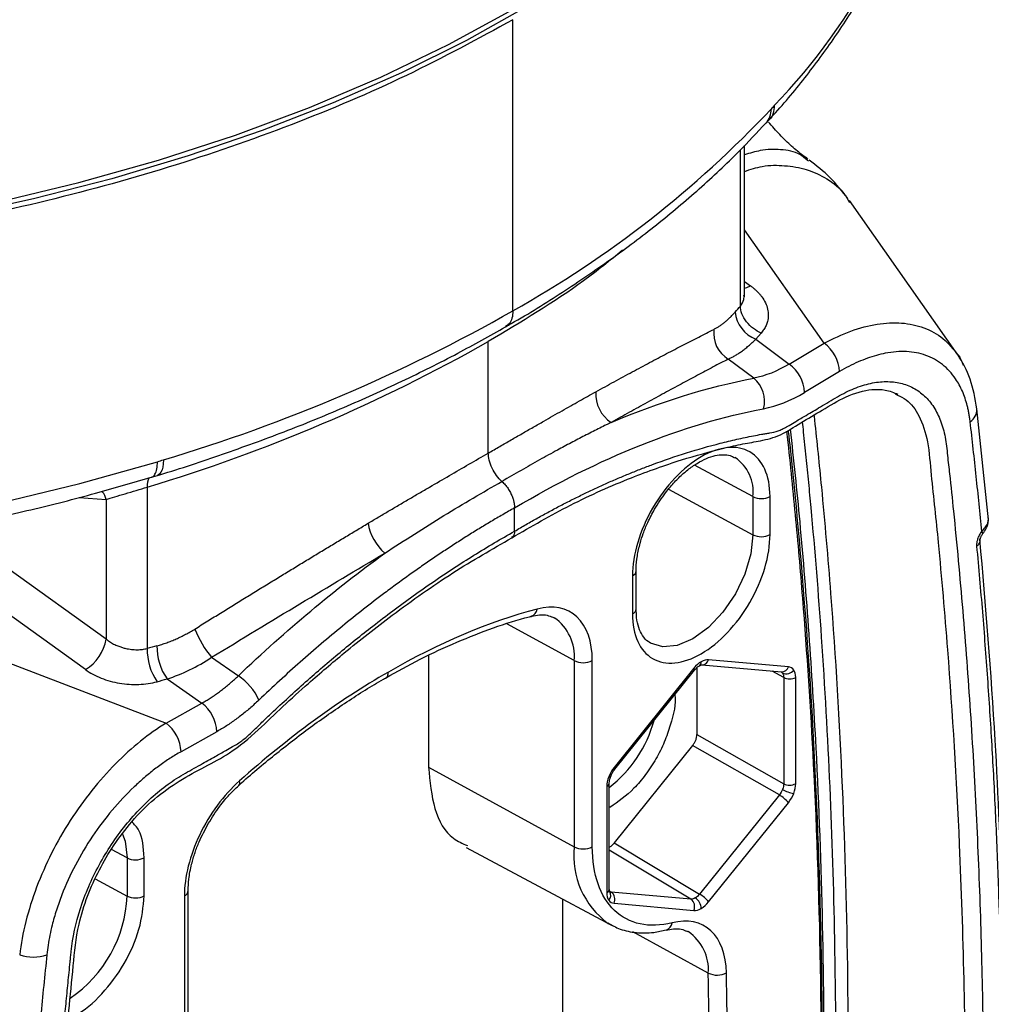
# Model space of a CAD drawing. Header units: millimetres. Extents: x 19 to 819, y 19 to 629.
# Tile 67 of 73: x 765 to 795, y 451 to 481. Entities that reach past the tile are written whole.
import ezdxf

# ---------------------------------------------------------------- set-up
doc = ezdxf.new("R2010")
doc.units = ezdxf.units.MM
doc.header["$LTSCALE"] = 3

msp = doc.modelspace()

# ---------------------------------------------------------------- linework, layer by layer
for p, q in [((780.344764, 472.119447), (780.344764, 481.000454)), ((788.064934, 477.842278), (788.162451, 477.949151)), ((787.282268, 472.263912), (787.282264, 477.027638)), ((787.405931, 472.548751), (787.405931, 477.158591)), ((789.363194, 476.681797), (789.320615, 476.714202)), ((790.527086, 475.566456), (790.614979, 475.427101)), ((793.920063, 470.774797), (790.607567, 475.481868)), ((789.837811, 471.129122), (787.405931, 474.584891)), ((787.405931, 473.014141), (787.589537, 472.882114)), ((787.917748, 471.442354), (787.754619, 471.256229)), ((779.593499, 467.781726), (779.593485, 471.18142)), ((787.754619, 471.256229), (788.773075, 470.496155)), ((788.773075, 470.496155), (789.837811, 471.129122)), ((787.694388, 470.064043), (786.914951, 470.647496)), ((790.306468, 470.263745), (789.241732, 469.630777)), ((792.000608, 469.58586), (792.073901, 469.546158)), ((794.855288, 465.743852), (794.497467, 469.128559)), ((787.66541, 466.450215), (785.88261, 467.40995)), ((769.322457, 467.045375), (769.503672, 467.100508)), ((769.186699, 466.742748), (769.186699, 461.817569)), ((785.08614, 466.675142), (787.66541, 465.286645)), ((767.109909, 466.426732), (767.937938, 466.364754)), ((767.937938, 466.364754), (767.937938, 462.104033)), ((787.66541, 466.450215), (787.66541, 465.286645)), ((788.186325, 465.291894), (788.186325, 466.455464)), ((780.394341, 465.396573), (780.394341, 466.106301)), ((767.937938, 462.104033), (764.938818, 464.260624)), ((784.101878, 463.023663), (784.101878, 464.187234)), ((783.992043, 464.034157), (783.992043, 462.870587)), ((767.305792, 461.172557), (764.306672, 463.329148)), ((782.214113, 461.44823), (780.161397, 462.572669)), ((762.531623, 462.304434), (769.764369, 459.540971)), ((771.153119, 461.548384), (771.969172, 460.986069)), ((777.772154, 461.609275), (777.772174, 458.200006)), ((782.214113, 461.44823), (782.214113, 455.766796)), ((782.766252, 455.770969), (782.766252, 461.452402)), ((788.746481, 461.257125), (786.31454, 461.474577)), ((785.863828, 461.214387), (783.431887, 458.189075)), ((783.450863, 458.131764), (785.882804, 461.157076)), ((785.956602, 461.235488), (785.956602, 459.197947)), ((786.105546, 461.320274), (788.537488, 461.102821)), ((788.603874, 460.93463), (788.248539, 461.128658)), ((769.796116, 460.889006), (770.857351, 460.153627)), ((788.603874, 460.93463), (788.603874, 457.691866)), ((788.971837, 457.69372), (788.971837, 460.936484)), ((769.764369, 459.540971), (770.857351, 460.153627)), ((771.31224, 459.280302), (770.219258, 458.667645)), ((785.956602, 459.197947), (788.603874, 457.691866)), ((785.824039, 458.856281), (783.437514, 455.887466)), ((788.471312, 457.3502), (785.824039, 458.856281)), ((777.772174, 458.200006), (782.214113, 455.766796)), ((783.206531, 457.608243), (783.206531, 454.365479)), ((783.283415, 454.472633), (783.283415, 457.715397)), ((788.471312, 457.3502), (786.03937, 454.324888)), ((786.31454, 454.087576), (788.746481, 457.112888)), ((768.574907, 455.429503), (768.096425, 455.687084)), ((778.91795, 455.746249), (783.327263, 453.385954)), ((785.774246, 454.171835), (783.283415, 455.667734)), ((783.437514, 455.887466), (786.03937, 454.324888)), ((768.574907, 455.429503), (768.574907, 454.265932)), ((769.095822, 454.271181), (769.095822, 455.434752)), ((767.604443, 454.788361), (768.574907, 454.265932)), ((770.321613, 454.268265), (770.321613, 448.586832)), ((770.437502, 448.748345), (770.437502, 454.429779)), ((781.862448, 444.651726), (781.862302, 454.170145)), ((783.288642, 454.422002), (783.342304, 454.389287)), ((785.774246, 454.171835), (783.342304, 454.389287)), ((783.431887, 454.044838), (785.863828, 453.827386)), ((783.250308, 453.429741), (783.327263, 453.385954)), ((786.304092, 451.916601), (784.00285, 453.175832))]:
    msp.add_line(p, q)
at = {"flags": 128}
for points in [[(780.80665, 481.423612), (778.926988, 480.369907), (776.943445, 479.3817), (774.862858, 478.462398), (772.692401, 477.615171), (770.439555, 476.842938), (768.112086, 476.148361), (765.718017, 475.533836), (763.265601, 475.00148), (760.763292, 474.553128), (758.219717, 474.190327), (755.643643, 473.914326), (753.043951, 473.726077), (750.429602, 473.62623), (747.809608, 473.615128), (745.193002, 473.692809)], [(746.096873, 473.808682), (748.791302, 473.761697), (751.485729, 473.808716), (754.170322, 473.949566), (756.835286, 474.183735), (759.470895, 474.510367), (762.067533, 474.92827), (764.615724, 475.43592), (767.10617, 476.031464), (769.529783, 476.712729), (771.877721, 477.477229), (774.141414, 478.322175), (776.312603, 479.244483), (778.383365, 480.240788), (780.346144, 481.307454)], [(787.405931, 472.808413), (787.480928, 472.830301), (787.589537, 472.882114)], [(746.576892, 464.606245), (749.215191, 464.575686), (751.852006, 464.635206), (754.478117, 464.784595), (757.08434, 465.023331), (759.661563, 465.35058), (762.200774, 465.765196), (764.693093, 466.265731), (767.129806, 466.850434), (769.502392, 467.517261)], [(769.68416, 467.572517), (769.679224, 467.455984), (769.664515, 467.352518), (769.640323, 467.264174), (769.60713, 467.192703), (769.565594, 467.139525), (769.516539, 467.105694), (769.497019, 467.098331)], [(787.66541, 465.286645), (787.602982, 464.703026), (787.419951, 464.087102), (787.12879, 463.480845), (786.749342, 462.925573), (786.307465, 462.459125), (785.833273, 462.11329), (785.359081, 461.911635), (784.917205, 461.867903), (784.537757, 461.985074), (784.501909, 462.006954)], [(794.678382, 465.321665), (794.680476, 465.327771), (794.677113, 465.34202), (794.665707, 465.361564), (794.646589, 465.385836)], [(781.545512, 462.785149), (781.585088, 462.76613), (781.602086, 462.757252)], [(785.882804, 461.157076), (785.884273, 461.159415), (785.885149, 461.172365), (785.878247, 461.190921), (785.863828, 461.214387)], [(783.448093, 458.129249), (783.452332, 458.134103), (783.453208, 458.147053), (783.446306, 458.165609), (783.431887, 458.189075)], [(783.326043, 457.915588), (783.324701, 457.913051), (783.313906, 457.905853), (783.294401, 457.902573), (783.266913, 457.903335)], [(768.435909, 456.1576), (768.512479, 455.941043), (768.574907, 455.429503)], [(785.01529, 453.227149), (785.018886, 453.228023), (785.02199, 453.228834)], [(785.640481, 453.20531), (785.675445, 453.188394), (785.692469, 453.179502)]]:
    msp.add_lwpolyline(points, dxfattribs=at)
for centre, radius, start, end in [((774.961881, 491.274049), 18.5647, 316.0031083, 349.080372), ((764.130391, 500.988383), 33.110744, 299.3209488, 316.6839623), ((787.597752, 478.255519), 0.623644, 318.1378154, 1.6690055), ((754.940792, 516.910147), 51.493385, 286.6375148, 299.5606368), ((788.119177, 472.190761), 1.003122, 186.2839588, 248.6893891), ((787.378482, 471.431131), 0.910464, 172.2214155, 239.3950745), ((754.794366, 514.905667), 50.267346, 286.6375143, 299.5606448), ((789.161384, 470.203202), 1.146683, 3.0265381, 53.8502122), ((788.096649, 469.570234), 1.146683, 3.0265376, 53.8502248), ((787.09695, 469.359364), 0.923853, 345.8380838, 49.7081864), ((783.912661, 469.591029), 1.04445, 176.918596, 237.0271007), ((794.06751, 469.103031), 0.430738, 301.4729324, 3.3588558), ((786.44159, 466.610196), 1.234233, 352.5524156, 56.7685038), ((769.698607, 466.785918), 0.513725, 150.7310481, 184.8205075), ((787.920655, 466.970177), 0.579232, 243.8540004, 297.3006532), ((777.525739, 465.930694), 1.62804, 190.3692577, 227.8025756), ((787.920655, 465.806606), 0.579232, 243.8540004, 297.3006532), ((783.917887, 464.20298), 0.184392, 293.7138254, 356.0523762), ((780.816015, 463.056795), 0.272035, 289.1840463, 352.5057908), ((783.921867, 463.036882), 0.180496, 292.8796137, 355.8002453), ((780.797011, 461.583257), 1.42352, 354.5570505, 55.5593388), ((773.483471, 463.517193), 3.050696, 201.2366595, 220.1929614), ((766.579606, 462.345623), 1.379649, 301.7595269, 349.9149184), ((770.911304, 461.783913), 1.724933, 178.8819928, 214.5810142), ((771.191335, 461.869683), 1.705393, 178.9816407, 215.1027537), ((782.486068, 461.994747), 0.610443, 243.5443674, 297.3215971), ((785.96013, 461.400173), 0.129815, 305.2903962, 6.2086401), ((786.105751, 461.538333), 0.218307, 270.699183, 343.0193924), ((788.538219, 461.320516), 0.217696, 269.8074536, 343.0706121), ((788.680143, 461.330976), 0.286541, 247.1480409, 323.8286983), ((770.978562, 459.516992), 1.771862, 24.2261522, 56.0078973), ((788.786041, 461.295788), 0.4045, 243.2337813, 297.3435161), ((770.141229, 459.225489), 1.172294, 2.6799624, 52.347372), ((780.921494, 460.63922), 3.86498, 307.669683, 344.7811114), ((769.048247, 458.612832), 1.172294, 2.6799625, 52.3473689), ((771.888879, 457.723931), 0.125278, 319.0003174, 25.3012775), ((783.154218, 457.726978), 0.129748, 293.777471, 354.7135865), ((789.064276, 458.38856), 1.001659, 240.3572405, 261.22424), ((788.786041, 458.053024), 0.4045, 243.2337813, 297.3435161), ((787.965931, 456.486008), 1.001118, 38.7688181, 59.6808285), ((784.763686, 455.498977), 2.563601, 174.0033756, 233.8193679), ((782.486068, 456.313313), 0.610443, 243.5443674, 297.3215971), ((768.830152, 455.949464), 0.579232, 243.8540004, 297.3006532), ((783.154313, 454.484106), 0.129612, 293.7585289, 354.9213301), ((764.621917, 454.427691), 3.956299, 304.1151107, 357.6567189), ((768.830152, 454.785893), 0.579232, 243.8540004, 297.3006532), ((770.243093, 454.446785), 0.195025, 293.7419908, 355.417218), ((783.116376, 454.287941), 0.210991, 315.5184849, 30.7420336), ((783.17002, 454.160607), 0.286316, 336.1502092, 53.0062051), ((785.601961, 453.943155), 0.286316, 336.1502092, 53.0062051), ((785.685024, 453.868979), 0.404596, 2.6592037, 56.6741015), ((785.533989, 453.460696), 1.001118, 38.7688181, 59.6808285), ((784.928479, 453.489342), 0.276783, 289.7458488, 351.8933775), ((784.907276, 452.019678), 1.400614, 355.7795308, 55.9022928), ((765.701421, 453.699279), 1.294952, 251.856995, 289.2140736), ((786.56988, 452.454691), 0.600154, 243.7131225, 298.4920344), ((507.436466, 447.066315), 278.909803, 359.00356703, 0.99643297)]:
    msp.add_arc(centre, radius, start, end)
for points, knots in [([(780.344764, 481.000454), (779.282846, 480.421263), (777.15901, 479.262881), (773.618639, 477.764477), (769.860987, 476.460071), (765.894577, 475.378196), (761.76502, 474.52499), (757.510098, 473.909817), (753.171319, 473.538293), (748.790324, 473.41408), (744.409342, 473.538351), (740.070553, 473.909916), (735.815743, 474.525194), (731.685886, 475.378261), (727.720755, 476.460901), (723.958534, 477.762688), (720.435454, 479.271086), (717.18545, 480.971568), (714.23979, 482.847758), (711.626958, 484.88159), (709.371682, 487.053467), (707.497299, 489.342513), (706.015823, 491.726538), (704.964049, 494.183124), (704.35287, 496.381456), (704.274732, 497.758783), (704.244404, 498.293366)], [0, 0, 0, 0, 0.042311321, 0.084622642, 0.126933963, 0.169245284, 0.211556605, 0.253867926, 0.296179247, 0.338490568, 0.380801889, 0.42311321, 0.465424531, 0.507735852, 0.550047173, 0.592358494, 0.634669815, 0.676981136, 0.719292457, 0.761603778, 0.803915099, 0.84622642, 0.888537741, 0.930849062, 0.973160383, 1, 1, 1, 1]), ([(788.154987, 477.951813), (788.221698, 478.021876), (788.662949, 478.485303), (789.380022, 479.377921), (790.296821, 480.629775), (791.09669, 481.918997), (791.786944, 483.239441), (792.364676, 484.589975), (792.812493, 485.969337), (793.080168, 486.988138), (793.157811, 487.5484), (793.170095, 487.637045)], [0, 0, 0, 0, 0.023893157, 0.158039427, 0.292559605, 0.427518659, 0.563007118, 0.699147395, 0.836100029, 0.974067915, 1, 1, 1, 1]), ([(788.316908, 478.37865), (788.308385, 478.300134), (788.291338, 478.143103), (788.224077, 477.998166), (788.161984, 477.95122), (788.158142, 477.948315)], [0, 0, 0, 0, 0.4840366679, 0.9680733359, 1, 1, 1, 1]), ([(780.120878, 471.635234), (780.178575, 471.667098), (780.783557, 472.001202), (781.862625, 472.684356), (783.347837, 473.686583), (784.741019, 474.740226), (786.043662, 475.838295), (787.15599, 476.872648), (787.787667, 477.556491), (788.054896, 477.84579)], [0, 0, 0, 0, 0.017964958, 0.188372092, 0.359196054, 0.530403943, 0.701978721, 0.873922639, 1, 1, 1, 1]), ([(789.344828, 476.747265), (789.292463, 476.783167), (789.146628, 476.883154), (788.849651, 477.133423), (788.493885, 477.472871), (788.253689, 477.746583), (788.137615, 477.878853)], [0, 0, 0, 0, 0.1602317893, 0.4462451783, 0.7323998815, 1, 1, 1, 1]), ([(789.320615, 476.714202), (789.249186, 476.775346), (789.024702, 476.967508), (788.532028, 477.051672), (787.957357, 477.044627), (787.569544, 476.927977), (787.405931, 476.878765)], [0, 0, 0, 0, 0.153698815, 0.483038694, 0.781902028, 1, 1, 1, 1]), ([(790.560849, 475.546076), (790.386934, 475.766207), (790.039887, 476.205478), (789.600288, 476.546712), (789.380985, 476.716943)], [0, 0, 0, 0, 0.501129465, 1, 1, 1, 1]), ([(787.405931, 476.372661), (787.58869, 476.43168), (788.017508, 476.570159), (788.64846, 476.561271), (789.324683, 476.45387), (789.940487, 476.154021), (790.353865, 475.85163), (790.50626, 475.600742), (790.527086, 475.566456)], [0, 0, 0, 0, 0.139968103, 0.328414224, 0.52732391, 0.740135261, 0.964487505, 1, 1, 1, 1]), ([(783.690963, 473.96594), (783.301289, 473.651238), (782.07206, 472.658511), (780.599341, 471.780854), (779.593485, 471.18142)], [0, 0, 0, 0, 0.317006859, 1, 1, 1, 1]), ([(787.589537, 472.882114), (787.616989, 472.861721), (787.671745, 472.821043), (787.746727, 472.756468), (787.816006, 472.689611), (787.879096, 472.620191), (787.964013, 472.513233), (788.054216, 472.3643), (788.121056, 472.17233), (788.142194, 471.978876), (788.118306, 471.810131), (788.067631, 471.66815), (788.00497, 471.551053), (787.946885, 471.478665), (787.917748, 471.442354)], [0, 0, 0, 0, 0.05029174, 0.100315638, 0.150272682, 0.200364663, 0.250791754, 0.375711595, 0.501026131, 0.625684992, 0.750709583, 0.833904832, 0.916682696, 1, 1, 1, 1]), ([(787.282268, 472.263912), (787.328255, 472.328665), (787.40163, 472.431983), (787.39434, 472.553946), (787.391618, 472.599471)], [0, 0, 0, 0, 0.626730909, 1, 1, 1, 1]), ([(787.917748, 471.442354), (787.840103, 471.474251), (787.758525, 471.519763), (787.603217, 471.636968), (787.529866, 471.708635), (787.408626, 471.865378), (787.361032, 471.950071), (787.298668, 472.114277), (787.283759, 472.193504), (787.282268, 472.263912)], [0, 0, 0, 0, 0.25, 0.25, 0.5, 0.5, 0.75, 0.75, 1, 1, 1, 1]), ([(780.344764, 472.119447), (780.33873, 472.041668), (780.326662, 471.886111), (780.245063, 471.719218), (780.157947, 471.662778), (780.11929, 471.637733)], [0, 0, 0, 0, 0.357435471, 0.714870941, 1, 1, 1, 1]), ([(786.476331, 471.55438), (786.503078, 471.568336), (786.5565, 471.596211), (786.637041, 471.646327), (786.717667, 471.702424), (786.798415, 471.765113), (786.879274, 471.834198), (786.960227, 471.909854), (787.041328, 471.991572), (787.095109, 472.051086), (787.122103, 472.080957)], [0, 0, 0, 0, 0.124630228, 0.248925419, 0.373106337, 0.497394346, 0.622010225, 0.747173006, 0.873098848, 1, 1, 1, 1]), ([(769.496486, 467.099414), (769.520451, 467.106331), (770.201014, 467.302763), (771.497166, 467.741865), (773.377709, 468.421423), (775.202677, 469.165283), (776.969751, 469.964962), (778.618754, 470.785017), (779.638754, 471.362369), (780.120839, 471.635244)], [0, 0, 0, 0, 0.0060774, 0.172586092, 0.340187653, 0.50868306, 0.677918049, 0.847773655, 1, 1, 1, 1]), ([(789.837811, 471.129122), (790.112176, 471.2649), (790.661437, 471.536719), (791.460724, 471.737851), (792.214608, 471.777376), (792.894712, 471.628074), (793.485885, 471.309728), (793.775222, 470.951391), (793.918684, 470.773717)], [0, 0, 0, 0, 0.166321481, 0.332964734, 0.499906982, 0.667137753, 0.834956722, 1, 1, 1, 1]), ([(782.869594, 469.64723), (782.964834, 469.699667), (783.155345, 469.804557), (783.435692, 469.957928), (783.712119, 470.108399), (783.984254, 470.25568), (784.25222, 470.399838), (784.516007, 470.540845), (784.775638, 470.678702), (785.031123, 470.8134), (785.282476, 470.944937), (785.529694, 471.073304), (785.772816, 471.198522), (786.011727, 471.320503), (786.246868, 471.439569), (786.399761, 471.516069), (786.476331, 471.55438)], [0, 0, 0, 0, 0.070808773, 0.141641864, 0.212517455, 0.283453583, 0.354468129, 0.42557881, 0.496803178, 0.568158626, 0.6396624, 0.711331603, 0.783183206, 0.855234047, 0.927500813, 1, 1, 1, 1]), ([(786.914951, 470.647496), (786.946864, 470.662274), (787.01147, 470.692191), (787.110392, 470.746466), (787.212109, 470.80865), (787.316505, 470.879707), (787.423329, 470.959671), (787.532291, 471.048985), (787.643127, 471.147135), (787.717243, 471.219657), (787.754619, 471.256229)], [0, 0, 0, 0, 0.115655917, 0.234138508, 0.355383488, 0.479315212, 0.605846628, 0.734879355, 0.866303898, 1, 1, 1, 1]), ([(794.292397, 468.73566), (794.287051, 468.778324), (794.27636, 468.863636), (794.255529, 468.987923), (794.231192, 469.109416), (794.175154, 469.34507), (794.063298, 469.674507), (793.823817, 470.113768), (793.461945, 470.509314), (792.952372, 470.786773), (792.360708, 470.902552), (791.838973, 470.859978), (791.431374, 470.763887), (791.156314, 470.675905), (790.876905, 470.563335), (790.59312, 470.428051), (790.402375, 470.318718), (790.306468, 470.263745)], [0, 0, 0, 0, 0.020903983, 0.041799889, 0.062709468, 0.083654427, 0.16686321, 0.250475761, 0.374561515, 0.500298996, 0.624081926, 0.749909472, 0.799676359, 0.849346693, 0.899143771, 0.949289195, 1, 1, 1, 1]), ([(794.49748, 469.128471), (794.443853, 469.441744), (794.336186, 470.070711), (794.051239, 470.551093), (793.908216, 470.792209)], [0, 0, 0, 0, 0.498073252, 1, 1, 1, 1]), ([(793.918684, 470.773717), (793.921571, 470.770609), (793.994416, 470.692174), (794.034937, 470.575982), (794.073853, 470.464395)], [0, 0, 0, 0, 0.039622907, 1, 1, 1, 1]), ([(786.914951, 470.647496), (786.838722, 470.607894), (786.68657, 470.528848), (786.452454, 470.406114), (786.214669, 470.280674), (785.972806, 470.152248), (785.727031, 470.020956), (785.477357, 469.88681), (785.223838, 469.749852), (784.966516, 469.610117), (784.705437, 469.467642), (784.440637, 469.322459), (784.172188, 469.174623), (783.900028, 469.024099), (783.624588, 468.871194), (783.437596, 468.766891), (783.344227, 468.714811)], [0, 0, 0, 0, 0.073109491, 0.145927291, 0.218461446, 0.29072009, 0.362711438, 0.434443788, 0.505925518, 0.577165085, 0.648171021, 0.718951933, 0.789516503, 0.859873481, 0.930031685, 1, 1, 1, 1]), ([(780.394341, 465.396573), (780.511919, 465.465758), (780.746996, 465.604081), (781.099441, 465.803255), (781.451567, 465.996227), (781.803374, 466.18241), (782.154863, 466.36196), (782.506032, 466.534836), (782.856882, 466.701049), (783.207413, 466.860596), (783.557625, 467.013477), (783.907517, 467.159694), (784.257091, 467.29924), (784.837108, 467.519954), (785.644152, 467.796475), (786.498395, 468.039544), (787.175895, 468.202522), (787.596419, 468.290276), (787.890128, 468.346331), (788.056847, 468.373847), (788.222319, 468.399703), (788.387421, 468.43553), (788.560016, 468.509512), (788.672462, 468.566558), (788.811205, 468.648952), (789.009816, 468.765565), (789.327467, 468.953879), (789.664952, 469.152764), (789.98261, 469.342927), (790.240795, 469.496851), (790.498893, 469.638274), (790.839222, 469.79079), (791.257, 469.92266), (791.733018, 469.976536), (792.175008, 469.930124), (792.570681, 469.780525), (792.912877, 469.534263), (793.192076, 469.195167), (793.403597, 468.771505), (793.518689, 468.355397), (793.571278, 467.98893), (793.610246, 467.611637), (793.684681, 466.955265), (793.849054, 465.383288), (794.073849, 462.97634), (794.304596, 459.899224), (794.48394, 456.787627), (794.611379, 453.641197), (794.687033, 450.459996), (794.726786, 445.108817), (794.541063, 437.473881), (794.040369, 430.347753), (793.668561, 426.42491), (793.605673, 425.787325), (793.574389, 425.468701), (793.540189, 425.147695), (793.463097, 424.705852), (793.319418, 424.137202), (793.069747, 423.447412), (792.752658, 422.767682), (792.373207, 422.116102), (791.942613, 421.506975), (791.523003, 421.018053), (791.136191, 420.636067), (790.794468, 420.343415), (790.491988, 420.120737), (790.200389, 419.938666), (789.982103, 419.811435), (789.790166, 419.6975), (789.680932, 419.632362), (789.593584, 419.581401), (789.528326, 419.542168), (789.462864, 419.502826), (789.375518, 419.451856), (789.266087, 419.386544), (789.091386, 419.282952), (788.909425, 419.175462), (788.735074, 419.071456), (788.605254, 418.989837), (788.484086, 418.903438), (788.316981, 418.75912), (788.115054, 418.555002), (787.792309, 418.228184), (787.386339, 417.827856), (786.896346, 417.358264), (786.242316, 416.750696), (785.416348, 416.019111), (784.529117, 415.283116), (783.748758, 414.670447), (783.081308, 414.169917), (782.412085, 413.691327), (781.741084, 413.235238), (781.068311, 412.799558), (780.619127, 412.528239), (780.394341, 412.392462)], [0, 0, 0, 0, 0.005323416, 0.010643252, 0.015960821, 0.021277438, 0.02659442, 0.031913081, 0.037234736, 0.042560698, 0.047892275, 0.053230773, 0.05857749, 0.063933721, 0.07991886, 0.095926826, 0.103913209, 0.111949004, 0.11596316, 0.117973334, 0.119983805, 0.123965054, 0.125781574, 0.127862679, 0.129064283, 0.132062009, 0.136855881, 0.143445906, 0.147342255, 0.151238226, 0.155136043, 0.15902658, 0.166749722, 0.174494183, 0.182228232, 0.189958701, 0.197679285, 0.205419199, 0.213124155, 0.220896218, 0.224781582, 0.228684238, 0.236487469, 0.252093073, 0.293702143, 0.335290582, 0.376873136, 0.418464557, 0.460079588, 0.501732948, 0.626421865, 0.751184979, 0.766785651, 0.77066636, 0.774585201, 0.778484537, 0.782396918, 0.790288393, 0.798207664, 0.806119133, 0.814030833, 0.821937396, 0.829851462, 0.835089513, 0.840390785, 0.845685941, 0.848856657, 0.853592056, 0.855569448, 0.85754684, 0.858537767, 0.85952425, 0.860501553, 0.861501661, 0.863478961, 0.865456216, 0.869411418, 0.87171769, 0.873349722, 0.875291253, 0.877221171, 0.881099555, 0.884988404, 0.892751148, 0.900487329, 0.908230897, 0.923559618, 0.939025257, 0.949202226, 0.959361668, 0.969512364, 0.979663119, 0.989822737, 1, 1, 1, 1]), ([(779.593935, 467.781475), (779.710725, 467.84882), (779.943679, 467.983147), (780.287269, 468.180919), (780.625356, 468.375243), (780.957613, 468.56587), (781.365248, 468.799312), (781.838357, 469.069208), (782.367552, 469.368734), (782.703964, 469.555351), (782.869594, 469.64723)], [0, 0, 0, 0, 0.100887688, 0.201232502, 0.301060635, 0.400398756, 0.499273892, 0.671330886, 0.838181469, 1, 1, 1, 1]), ([(780.313443, 465.196364), (780.908475, 465.541445), (782.129925, 466.249807), (783.857361, 467.007669), (785.416092, 467.568358), (786.54501, 467.87741), (787.348529, 468.060809), (787.912272, 468.154037), (788.49959, 468.29451), (789.138254, 468.719108), (789.803889, 469.098062), (790.561881, 469.563136), (791.206131, 469.732906), (791.726972, 469.724382), (791.965104, 469.624913), (792.08948, 469.572961)], [0, 0, 0, 0, 0.144336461, 0.296286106, 0.422261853, 0.530824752, 0.579779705, 0.625063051, 0.675236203, 0.725325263, 0.778323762, 0.837032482, 0.910030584, 0.953009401, 1, 1, 1, 1]), ([(792.073901, 469.546158), (792.165335, 469.503397), (792.436608, 469.37653), (792.774897, 468.911149), (793.024834, 468.118505), (793.096954, 467.099767), (793.215952, 466.085216), (793.387941, 464.312269), (793.685214, 460.930172), (794.032416, 455.146983), (794.201231, 447.607322), (794.067918, 440.848618), (793.82418, 435.729688), (793.608364, 432.322176), (793.342451, 428.888903), (793.119729, 426.578506), (793.008377, 425.423399)], [0, 0, 0, 0, 0.009591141, 0.028455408, 0.050614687, 0.074661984, 0.099048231, 0.123433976, 0.200071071, 0.336880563, 0.522631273, 0.708242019, 0.781139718, 0.854062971, 0.927037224, 1, 1, 1, 1]), ([(780.394341, 466.106301), (781.684012, 466.873378), (782.973854, 467.514764), (785.518369, 468.528436), (786.772997, 468.900726), (787.992725, 469.133331)], [0, 0, 0, 0, 0.5, 0.5, 1, 1, 1, 1]), ([(789.527662, 468.939431), (789.533387, 468.8878), (789.576653, 468.497632), (789.653166, 467.76573), (789.827811, 466.010335), (790.118034, 462.648804), (790.416815, 457.669573), (790.580895, 451.764693), (790.565454, 445.813371), (790.367693, 439.76366), (790.00467, 433.633784), (789.612933, 429.479956), (789.417217, 427.404664)], [0, 0, 0, 0, 0.0039931, 0.030174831, 0.056365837, 0.138733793, 0.285977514, 0.428883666, 0.571825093, 0.71471575, 0.857469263, 1, 1, 1, 1]), ([(783.344226, 468.714799), (783.332035, 468.709039), (783.298146, 468.693028), (783.23186, 468.659709), (783.109008, 468.599884), (782.873074, 468.482194), (782.531593, 468.308828), (782.119637, 468.093783), (781.661882, 467.848947), (781.153945, 467.570511), (780.588346, 467.252798), (780.202635, 467.028495), (780.007694, 466.915131)], [0, 0, 0, 0, 0.01124168, 0.031249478, 0.062499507, 0.124999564, 0.24999968, 0.376164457, 0.499999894, 0.663037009, 0.829695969, 1, 1, 1, 1]), ([(782.828601, 420.357185), (783.112725, 420.628598), (783.679517, 421.170033), (784.544699, 422.006279), (785.45923, 422.466698), (786.361742, 422.961487), (787.266345, 423.681983), (788.06529, 424.688025), (788.577819, 425.660674), (788.8618, 426.455426), (789.085344, 427.396278), (789.152232, 428.605865), (789.317067, 430.169091), (789.506082, 432.422048), (789.803032, 436.314164), (790.074442, 441.558251), (790.212796, 447.420666), (790.189093, 452.690546), (790.036587, 457.604154), (789.789786, 461.989128), (789.551718, 464.935886), (789.405161, 466.500274), (789.36822, 466.885039), (789.330433, 467.269237), (789.29181, 467.652876), (789.252319, 468.035933), (789.214467, 468.395751), (789.189378, 468.627596), (789.178061, 468.732178)], [0, 0, 0, 0, 0.020736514, 0.041366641, 0.062348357, 0.083341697, 0.103935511, 0.125068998, 0.146291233, 0.15686439, 0.167493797, 0.197070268, 0.226683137, 0.256307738, 0.326116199, 0.450557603, 0.561570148, 0.672628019, 0.767036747, 0.86136574, 0.944367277, 0.95252096, 0.960675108, 0.968829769, 0.97698499, 0.985140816, 0.993297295, 1, 1, 1, 1]), ([(794.646589, 465.385836), (794.619344, 465.666642), (794.564856, 466.228245), (794.47801, 467.066956), (794.387757, 467.903184), (794.324184, 468.458165), (794.292397, 468.73566)], [0, 0, 0, 0, 0.250003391, 0.499999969, 0.749996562, 1, 1, 1, 1]), ([(788.685759, 468.445832), (788.699964, 468.331192), (788.765428, 467.802871), (788.859488, 466.844617), (788.984385, 465.583163), (789.097455, 464.313628), (789.304265, 461.793549), (789.578341, 457.47779), (789.771371, 451.273627), (789.734169, 444.40835), (789.477608, 437.421487), (789.105894, 432.664299), (788.920036, 430.285699)], [0, 0, 0, 0, 0.009687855, 0.044646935, 0.079599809, 0.114546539, 0.149488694, 0.286777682, 0.465108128, 0.643356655, 0.821677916, 1, 1, 1, 1]), ([(789.04474, 431.592161), (789.203354, 433.663958), (789.543345, 438.104852), (789.777944, 444.77335), (789.810309, 451.613892), (789.597261, 458.308769), (789.222362, 463.760818), (788.898032, 467.123628), (788.764752, 468.333607), (788.748387, 468.482174)], [0, 0, 0, 0, 0.160636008, 0.344323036, 0.528002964, 0.711640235, 0.89529549, 0.987143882, 1, 1, 1, 1]), ([(788.802602, 468.513634), (788.902624, 467.571222), (789.121651, 465.507563), (789.379635, 462.264849), (789.632281, 458.179659), (789.807308, 453.399161), (789.850913, 447.899164), (789.733916, 442.295355), (789.476323, 436.62519), (789.172956, 432.777683), (789.022245, 430.866267)], [0, 0, 0, 0, 0.079792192, 0.174725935, 0.269809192, 0.415907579, 0.561873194, 0.707647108, 0.854761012, 1, 1, 1, 1]), ([(788.186325, 466.455464), (788.186325, 467.097721), (787.965366, 467.586164), (787.178808, 468.040382), (786.645365, 467.987588), (785.533004, 467.345435), (784.999561, 466.78233), (784.213003, 465.419971), (783.992043, 464.676414), (783.992043, 464.034157)], [0, 0, 0, 0, 0.25, 0.25, 0.5, 0.5, 0.75, 0.75, 1, 1, 1, 1]), ([(775.924289, 465.637661), (776.026615, 465.698708), (776.232836, 465.821738), (776.542251, 466.004811), (776.854516, 466.188677), (777.169331, 466.373186), (777.486581, 466.558465), (777.901008, 466.799831), (778.408948, 467.094977), (779.006358, 467.441479), (779.397235, 467.667992), (779.593499, 467.781726)], [0, 0, 0, 0, 0.080337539, 0.161905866, 0.244717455, 0.328784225, 0.414117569, 0.500728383, 0.66578485, 0.832187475, 1, 1, 1, 1]), ([(780.007694, 466.915131), (779.952854, 466.964276), (779.897374, 467.02454), (779.794584, 467.162574), (779.747452, 467.240255), (779.670525, 467.401147), (779.640848, 467.484111), (779.602374, 467.641612), (779.593518, 467.715988), (779.593499, 467.781725)], [0, 0, 0, 0, 0.25, 0.25, 0.5, 0.5, 0.75, 0.75, 1, 1, 1, 1]), ([(784.665765, 466.066534), (784.773217, 466.238474), (784.923983, 466.479721), (785.18012, 466.794347), (785.405547, 467.035982), (785.680457, 467.27741), (785.965034, 467.476012), (786.249721, 467.622705), (786.521243, 467.711569), (786.769007, 467.738745), (786.967251, 467.717994), (787.064534, 467.661951), (787.106601, 467.637716)], [0, 0, 0, 0, 0.14373563, 0.201673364, 0.296221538, 0.39177926, 0.491566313, 0.592895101, 0.69559653, 0.801037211, 0.913964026, 1, 1, 1, 1]), ([(769.313458, 467.049105), (769.320558, 467.049096), (769.367122, 467.049037), (769.429022, 467.128915), (769.491191, 467.282793), (769.498658, 467.439105), (769.502392, 467.517261)], [0, 0, 0, 0, 0.05657401, 0.37104934, 0.68552467, 1, 1, 1, 1]), ([(748.790814, 464.12539), (749.651948, 464.133301), (750.857862, 464.144381), (752.631773, 464.218146), (754.134842, 464.305828), (755.918561, 464.452055), (757.778523, 464.650288), (759.708904, 464.907264), (761.677666, 465.224678), (763.66491, 465.603396), (765.652404, 466.045627), (767.545436, 466.522689), (768.750444, 466.879704), (769.31407, 467.046693)], [0, 0, 0, 0, 0.1211089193, 0.1695983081, 0.250116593, 0.3335503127, 0.4229042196, 0.5160071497, 0.6119836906, 0.7101354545, 0.8099674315, 0.911114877, 1, 1, 1, 1]), ([(776.432206, 464.724586), (777.039368, 465.124257), (777.642024, 465.505347), (778.837423, 466.236291), (779.429608, 466.585728), (780.007694, 466.915131)], [0, 0, 0, 0, 0.5, 0.5, 1, 1, 1, 1]), ([(780.007694, 466.915131), (780.024787, 466.899216), (780.05887, 466.867483), (780.107421, 466.814056), (780.153077, 466.757607), (780.195093, 466.698747), (780.233048, 466.638696), (780.266652, 466.578471), (780.295798, 466.519036), (780.320531, 466.461214), (780.341026, 466.405676), (780.357557, 466.352936), (780.370472, 466.303354), (780.380153, 466.257156), (780.387018, 466.214439), (780.391424, 466.175238), (780.393911, 466.139394), (780.394201, 466.11706), (780.394341, 466.106301)], [0, 0, 0, 0, 0.0782249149, 0.1559804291, 0.2327664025, 0.3081098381, 0.3815794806, 0.4527970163, 0.5214443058, 0.5872665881, 0.650072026, 0.7097282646, 0.766156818, 0.8193261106, 0.8692439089, 0.9159497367, 0.9595077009, 1, 1, 1, 1]), ([(767.937938, 466.364754), (767.909397, 466.450483), (767.877382, 466.546651), (767.814448, 466.604722), (767.807617, 466.611026)], [0, 0, 0, 0, 0.891456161, 1, 1, 1, 1]), ([(767.937938, 466.364754), (768.014275, 466.388548), (768.100993, 466.415071), (768.296181, 466.474188), (768.40208, 466.506002), (768.737752, 466.606759), (768.97852, 466.679069), (769.186699, 466.742748)], [0, 0, 0, 0, 0.25, 0.25, 0.5, 0.5, 1, 1, 1, 1]), ([(780.394341, 466.106301), (780.2738, 466.038172), (780.032839, 465.901982), (779.671619, 465.689948), (779.310831, 465.47239), (778.950475, 465.248743), (778.590551, 465.01916), (778.23106, 464.783599), (777.872001, 464.542072), (777.513373, 464.294576), (777.155179, 464.041111), (776.797416, 463.781676), (776.341164, 463.442802), (775.787967, 463.018103), (775.140031, 462.499384), (774.496526, 461.962921), (773.8576, 461.408316), (773.222713, 460.837057), (772.803938, 460.441829), (772.594381, 460.244057)], [0, 0, 0, 0, 0.0455257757, 0.0910062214, 0.1364517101, 0.1818726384, 0.22727942, 0.2726824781, 0.3180922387, 0.363519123, 0.4089735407, 0.4544658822, 0.5000065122, 0.5834315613, 0.6667338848, 0.7499776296, 0.833227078, 0.916546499, 1, 1, 1, 1]), ([(784.106682, 464.191154), (784.105213, 464.218221), (784.097793, 464.354973), (784.134678, 464.640447), (784.210895, 464.997281), (784.321539, 465.340218), (784.461894, 465.68986), (784.592727, 465.931589), (784.665765, 466.066534)], [0, 0, 0, 0, 0.051085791, 0.258111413, 0.463788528, 0.616482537, 0.785902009, 1, 1, 1, 1]), ([(770.639941, 462.412167), (770.771433, 462.493963), (771.033994, 462.657292), (771.4258, 462.900126), (771.815227, 463.140842), (772.202137, 463.379301), (772.586511, 463.615522), (772.968301, 463.849481), (773.347464, 464.081166), (773.723957, 464.310559), (774.09774, 464.537646), (774.468766, 464.762407), (774.837009, 464.98484), (775.202368, 465.204876), (775.565023, 465.42269), (775.804599, 465.566043), (775.924289, 465.637661)], [0, 0, 0, 0, 0.072699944, 0.145165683, 0.217406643, 0.289432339, 0.361252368, 0.432876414, 0.504314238, 0.575575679, 0.646670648, 0.717609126, 0.788401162, 0.859056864, 0.929586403, 1, 1, 1, 1]), ([(794.646589, 465.385836), (794.661768, 465.402249), (794.692953, 465.435971), (794.735301, 465.487669), (794.774053, 465.541843), (794.813918, 465.610482), (794.850394, 465.699795), (794.849785, 465.767555), (794.849446, 465.805269)], [0, 0, 0, 0, 0.113573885, 0.233343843, 0.359491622, 0.491948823, 0.717230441, 1, 1, 1, 1]), ([(794.678521, 465.321853), (794.71437, 465.373597), (794.776285, 465.462965), (794.837842, 465.608418), (794.846203, 465.701331), (794.850778, 465.752174)], [0, 0, 0, 0, 0.383764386, 0.662791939, 1, 1, 1, 1]), ([(780.394341, 412.392462), (780.279108, 412.328366), (780.048726, 412.200222), (779.703337, 412.015448), (779.35828, 411.836234), (779.013557, 411.663107), (778.669166, 411.495926), (778.325108, 411.334728), (777.981384, 411.179504), (777.637992, 411.030256), (777.294934, 410.886984), (776.952209, 410.749686), (776.609816, 410.61837), (776.037053, 410.408453), (775.239133, 410.144), (774.221102, 409.861989), (773.382733, 409.677826), (772.79956, 409.573057), (772.503775, 409.528378), (772.337674, 409.501685), (772.212433, 409.476291), (772.089705, 409.437993), (771.966525, 409.384704), (771.832793, 409.313905), (771.681806, 409.229724), (771.449175, 409.0986), (771.1385, 408.924177), (770.841543, 408.757237), (770.61886, 408.632104), (770.481204, 408.554709), (770.346816, 408.478042), (770.210896, 408.403151), (769.941857, 408.266535), (769.540646, 408.107752), (769.024336, 407.998626), (768.53991, 407.998052), (768.097844, 408.101761), (767.708407, 408.309755), (767.383167, 408.617934), (767.126419, 409.01603), (766.978842, 409.416531), (766.899731, 409.768964), (766.861768, 410.072057), (766.830087, 410.354371), (766.786892, 410.729997), (766.737196, 411.178255), (766.370588, 414.574801), (765.87266, 420.923543), (765.627197, 430.459205), (765.859707, 440.265789), (766.349656, 447.174545), (766.711204, 450.983056), (766.763149, 451.512778), (766.80525, 451.937141), (766.832552, 452.202685), (766.85286, 452.414635), (766.874562, 452.626609), (766.948183, 453.211098), (767.161295, 454.000447), (767.542925, 454.887126), (767.893751, 455.533459), (768.300438, 456.14699), (768.753544, 456.710046), (769.242728, 457.213603), (769.669155, 457.569369), (770.019135, 457.81447), (770.283947, 457.976322), (770.551229, 458.12527), (770.877119, 458.306827), (771.223308, 458.502678), (771.549194, 458.685889), (771.753255, 458.80178), (771.894313, 458.880723), (772.009955, 458.954827), (772.187135, 459.082856), (772.358205, 459.241295), (772.528058, 459.40905), (772.699182, 459.576601), (773.000032, 459.863495), (773.431684, 460.267751), (774.12653, 460.896849), (775.004066, 461.653816), (775.917129, 462.389604), (776.683871, 462.974383), (777.299615, 463.424743), (777.91645, 463.856637), (778.534379, 464.270195), (779.153399, 464.664952), (779.773512, 465.042634), (780.187325, 465.278552), (780.394341, 465.396573)], [0, 0, 0, 0, 0.005082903, 0.010162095, 0.015238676, 0.020313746, 0.025388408, 0.030463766, 0.03554092, 0.040620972, 0.045705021, 0.050794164, 0.055889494, 0.060992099, 0.07642844, 0.091787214, 0.107266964, 0.115030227, 0.118919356, 0.121137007, 0.122798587, 0.124708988, 0.126669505, 0.128257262, 0.130608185, 0.133329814, 0.138518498, 0.144312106, 0.146428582, 0.148341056, 0.15038408, 0.152356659, 0.154335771, 0.162263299, 0.170162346, 0.178071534, 0.185982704, 0.19386255, 0.201806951, 0.209697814, 0.217618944, 0.221531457, 0.225431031, 0.230275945, 0.233231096, 0.241022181, 0.248832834, 0.373573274, 0.498301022, 0.623122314, 0.747927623, 0.7557226, 0.76353428, 0.767429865, 0.771338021, 0.773289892, 0.775240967, 0.779126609, 0.794553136, 0.802266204, 0.810021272, 0.817724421, 0.825492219, 0.833204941, 0.840957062, 0.844745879, 0.848742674, 0.852638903, 0.856535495, 0.863117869, 0.867909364, 0.870909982, 0.872119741, 0.874130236, 0.876017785, 0.879999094, 0.882009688, 0.884020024, 0.888034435, 0.89604012, 0.904057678, 0.920038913, 0.936052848, 0.945225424, 0.954374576, 0.963506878, 0.972628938, 0.981747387, 0.990868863, 1, 1, 1, 1]), ([(780.394341, 465.396573), (780.391617, 465.364603), (780.385595, 465.293938), (780.347485, 465.233607), (780.312056, 465.216129), (780.302497, 465.211413)], [0, 0, 0, 0, 0.376268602, 0.831711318, 1, 1, 1, 1]), ([(783.992043, 462.870587), (783.992043, 462.22833), (784.213003, 461.739887), (784.999561, 461.285669), (785.533004, 461.338463), (786.645365, 461.980616), (787.178808, 462.543721), (787.965366, 463.90608), (788.186325, 464.649637), (788.186325, 465.291894)], [0, 0, 0, 0, 0.25, 0.25, 0.5, 0.5, 0.75, 0.75, 1, 1, 1, 1]), ([(794.498904, 464.943094), (794.498094, 464.955968), (794.496473, 464.981729), (794.498995, 465.023581), (794.505154, 465.067533), (794.515358, 465.113854), (794.53521, 465.183168), (794.574524, 465.278822), (794.622089, 465.349455), (794.646589, 465.385836)], [0, 0, 0, 0, 0.096752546, 0.193610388, 0.291802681, 0.39250973, 0.496826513, 0.740824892, 1, 1, 1, 1]), ([(794.594986, 465.117928), (794.594969, 465.12002), (794.594934, 465.124314), (794.596178, 465.137902), (794.599548, 465.156963), (794.606002, 465.181851), (794.616666, 465.211923), (794.637981, 465.260177), (794.661908, 465.296578), (794.678525, 465.321859)], [0, 0, 0, 0, 0.095461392, 0.19599443, 0.303665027, 0.420119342, 0.546594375, 0.685107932, 1, 1, 1, 1]), ([(767.006406, 410.098917), (766.978823, 410.29376), (766.909329, 410.784662), (766.698715, 412.971589), (766.327415, 416.680964), (766.020036, 421.774643), (765.879121, 425.840202), (765.833203, 428.875479), (765.82368, 430.903086), (765.835234, 432.901115), (765.864318, 434.747427), (765.902605, 436.31694), (765.942531, 437.596194), (765.987543, 438.82277), (766.047871, 440.238718), (766.137237, 442.018342), (766.257352, 444.03948), (766.393271, 445.998987), (766.529815, 447.754124), (766.659938, 449.280667), (766.791554, 450.734709), (766.930123, 452.095198), (767.033566, 453.245264), (767.344564, 454.250351), (767.708612, 455.061778), (768.165109, 455.834464), (768.730965, 456.577472), (769.410771, 457.265724), (770.171585, 457.793527), (770.936637, 458.210415), (771.751922, 458.624231), (772.551843, 459.294524), (773.330853, 460.06379), (774.205514, 460.845239), (775.313392, 461.793153), (776.782759, 462.940161), (778.490988, 464.150466), (779.711924, 464.851375), (780.311692, 465.195687)], [0, 0, 0, 0, 0.0112309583, 0.0282961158, 0.1193676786, 0.2075441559, 0.2931392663, 0.32692161, 0.3608521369, 0.3949302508, 0.426639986, 0.4524918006, 0.4724673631, 0.4896078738, 0.5126915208, 0.5417467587, 0.5763421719, 0.6107350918, 0.6363657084, 0.6607699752, 0.6839472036, 0.705891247, 0.7257088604, 0.7385569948, 0.7506609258, 0.7623238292, 0.7749988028, 0.7890928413, 0.8037243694, 0.8185758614, 0.8328661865, 0.8498414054, 0.8649340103, 0.8803151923, 0.9017822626, 0.9302503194, 0.965736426, 1, 1, 1, 1]), ([(794.498904, 464.943094), (794.520198, 464.961137), (794.563794, 464.998078), (794.596207, 465.060266), (794.593381, 465.100401), (794.592143, 465.117987)], [0, 0, 0, 0, 0.349117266, 0.714792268, 1, 1, 1, 1]), ([(795.285975, 453.844261), (795.22092, 455.577605), (795.077146, 459.408373), (794.762029, 463.124181), (794.589496, 465.158661)], [0, 0, 0, 0, 0.452479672, 1, 1, 1, 1]), ([(795.18882, 453.711544), (795.177627, 454.058425), (795.155243, 454.752127), (795.114572, 455.788065), (795.068711, 456.820491), (795.017151, 457.849081), (794.960028, 458.873921), (794.897307, 459.894991), (794.828989, 460.912289), (794.755107, 461.92584), (794.675527, 462.935547), (794.590754, 463.941772), (794.529523, 464.609301), (794.498904, 464.943094)], [0, 0, 0, 0, 0.090935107, 0.181854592, 0.272761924, 0.363660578, 0.454554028, 0.545445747, 0.636339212, 0.727237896, 0.818145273, 0.909064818, 1, 1, 1, 1]), ([(782.766252, 461.452402), (782.766252, 462.02991), (782.601702, 462.496445), (781.994322, 463.063486), (781.568297, 463.148301), (781.085726, 463.021314)], [0, 0, 0, 0, 0.5, 0.5, 1, 1, 1, 1]), ([(784.506355, 462.011668), (784.493554, 462.017541), (784.409321, 462.056187), (784.300268, 462.193719), (784.178104, 462.442239), (784.110695, 462.721303), (784.107889, 462.935817), (784.106692, 463.027339)], [0, 0, 0, 0, 0.051567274, 0.339349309, 0.584885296, 0.822892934, 1, 1, 1, 1]), ([(776.461876, 460.916532), (776.813672, 461.11318), (777.541003, 461.519747), (778.639236, 462.028922), (779.74965, 462.454565), (780.507265, 462.708409), (780.885891, 462.793131), (780.905889, 462.797606)], [0, 0, 0, 0, 0.23394499, 0.48367749, 0.734304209, 0.985966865, 1, 1, 1, 1]), ([(780.905382, 462.797878), (780.989032, 462.81592), (781.168365, 462.854598), (781.387897, 462.842755), (781.503665, 462.794114), (781.55734, 462.771562)], [0, 0, 0, 0, 0.319219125, 0.684356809, 1, 1, 1, 1]), ([(769.486212, 461.899993), (769.536018, 461.914433), (769.63525, 461.943204), (769.783246, 461.993713), (769.929778, 462.049373), (770.074837, 462.110717), (770.218443, 462.17756), (770.36055, 462.250057), (770.501346, 462.327723), (770.593702, 462.383994), (770.639941, 462.412167)], [0, 0, 0, 0, 0.126886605, 0.252806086, 0.377968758, 0.502588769, 0.626883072, 0.751070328, 0.875369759, 1, 1, 1, 1]), ([(767.937938, 462.104033), (767.959006, 462.087339), (768.000075, 462.054798), (768.065706, 462.011098), (768.131045, 461.97248), (768.195612, 461.938864), (768.258537, 461.909831), (768.319197, 461.885023), (768.377053, 461.864056), (768.431672, 461.846557), (768.482714, 461.832152), (768.57408, 461.809633), (768.707162, 461.787074), (768.878909, 461.77816), (769.040421, 461.787021), (769.138626, 461.80753), (769.186699, 461.817569)], [0, 0, 0, 0, 0.065156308, 0.12701493, 0.185575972, 0.240839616, 0.292806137, 0.341475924, 0.386849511, 0.428927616, 0.467711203, 0.503201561, 0.635071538, 0.76177038, 0.883381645, 1, 1, 1, 1]), ([(767.305792, 461.172557), (767.44524, 461.072283), (767.60701, 460.984954), (767.959126, 460.844848), (768.149402, 460.792102), (768.539417, 460.726485), (768.739089, 460.713625), (769.127853, 460.729084), (769.316866, 460.757396), (769.491124, 460.804891)], [0, 0, 0, 0, 0.25, 0.25, 0.5, 0.5, 0.75, 0.75, 1, 1, 1, 1]), ([(776.460595, 460.919651), (776.461925, 460.91993), (776.492845, 460.926412), (776.530161, 460.985845), (776.539342, 461.062049), (776.543933, 461.100151)], [0, 0, 0, 0, 0.021970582, 0.510985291, 1, 1, 1, 1]), ([(785.882881, 461.157172), (785.908188, 461.186201), (785.957996, 461.243337), (786.009463, 461.277304), (786.034781, 461.294013)], [0, 0, 0, 0, 0.508079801, 1, 1, 1, 1]), ([(786.03478, 461.294013), (786.054086, 461.303335), (786.090491, 461.320915), (786.10261, 461.320327), (786.108303, 461.320051)], [0, 0, 0, 0, 0.530317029, 1, 1, 1, 1]), ([(770.857351, 460.153627), (770.899609, 460.177565), (770.984139, 460.225448), (771.110645, 460.304027), (771.23669, 460.387386), (771.362015, 460.475833), (771.486369, 460.569044), (771.609517, 460.66681), (771.731175, 460.768991), (771.851253, 460.874967), (771.929921, 460.949087), (771.969172, 460.986069)], [0, 0, 0, 0, 0.111652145, 0.223339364, 0.334988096, 0.446524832, 0.55787644, 0.668970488, 0.779735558, 0.890101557, 1, 1, 1, 1]), ([(771.985835, 457.643152), (771.99134, 457.648275), (772.348113, 457.980296), (773.076236, 458.57919), (774.168483, 459.433032), (775.278488, 460.195945), (776.045555, 460.691035), (776.439936, 460.904692), (776.461886, 460.916583)], [0, 0, 0, 0, 0.003806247, 0.246686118, 0.491539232, 0.737891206, 0.985411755, 1, 1, 1, 1]), ([(772.594381, 460.244057), (772.548195, 460.200613), (772.456038, 460.113929), (772.316062, 459.990361), (772.175314, 459.872015), (772.03364, 459.759315), (771.891082, 459.652158), (771.747631, 459.550537), (771.60329, 459.454589), (771.458058, 459.363773), (771.360924, 459.30817), (771.31224, 459.280302)], [0, 0, 0, 0, 0.111797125, 0.223067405, 0.333961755, 0.444632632, 0.555233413, 0.665917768, 0.77683902, 0.888149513, 1, 1, 1, 1]), ([(785.282835, 460.41072), (785.283428, 460.40752), (785.330896, 460.150945), (785.200034, 459.620646), (784.974123, 458.960048), (784.714167, 458.44331), (784.398206, 457.965988), (783.936949, 457.414614), (783.553934, 457.146537), (783.304951, 456.97227)], [0, 0, 0, 0, 0.003015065, 0.241749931, 0.370265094, 0.501507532, 0.632749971, 0.761265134, 1, 1, 1, 1]), ([(769.764369, 459.540971), (769.237547, 459.219619), (768.722603, 458.807493), (767.96978, 458.04537), (767.729161, 457.773833), (767.269617, 457.197509), (767.050463, 456.89252), (766.427544, 455.922819), (766.081648, 455.241475), (765.681238, 454.182189), (765.571764, 453.833378), (765.399279, 453.144051), (765.336218, 452.802677), (765.298186, 452.468709)], [0, 0, 0, 0, 0.25, 0.25, 0.375, 0.375, 0.5, 0.5, 0.75, 0.75, 0.875, 0.875, 1, 1, 1, 1]), ([(785.824039, 458.856281), (785.833849, 458.869043), (785.853355, 458.894422), (785.879258, 458.935917), (785.902199, 458.979349), (785.927874, 459.038578), (785.951728, 459.11471), (785.954971, 459.170095), (785.956602, 459.197947)], [0, 0, 0, 0, 0.12509807, 0.248764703, 0.37316437, 0.500424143, 0.748778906, 1, 1, 1, 1]), ([(770.219258, 458.667645), (770.16454, 458.63634), (770.055464, 458.573935), (769.892516, 458.472281), (769.73085, 458.365166), (769.570467, 458.251997), (769.411366, 458.132931), (769.253549, 458.007927), (769.097019, 457.877), (768.941766, 457.740131), (768.6073, 457.429988), (768.111053, 456.903829), (767.504091, 456.096637), (766.980455, 455.22242), (766.63231, 454.45502), (766.414719, 453.839084), (766.29787, 453.428238), (766.21761, 453.072906), (766.162744, 452.771067), (766.139311, 452.574703), (766.127588, 452.476462)], [0, 0, 0, 0, 0.028186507, 0.056186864, 0.084037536, 0.111775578, 0.139438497, 0.167064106, 0.194690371, 0.222355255, 0.250096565, 0.375598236, 0.4996885, 0.625118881, 0.749492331, 0.812074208, 0.874454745, 0.916369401, 0.958159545, 1, 1, 1, 1]), ([(777.772174, 458.200006), (777.812911, 457.760381), (777.894385, 456.88113), (778.35413, 456.064874), (778.805889, 455.869376), (778.953807, 455.805365)], [0, 0, 0, 0, 0.402118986, 0.804237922, 1, 1, 1, 1]), ([(783.325979, 457.915425), (783.34271, 457.953861), (783.376174, 458.030735), (783.426017, 458.098151), (783.450939, 458.13186)], [0, 0, 0, 0, 0.499984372, 1, 1, 1, 1]), ([(772.002139, 457.777471), (771.519568, 457.347293), (771.093544, 456.7706), (770.486164, 455.502294), (770.321613, 454.845773), (770.321613, 454.268265)], [0, 0, 0, 0, 0.5, 0.5, 1, 1, 1, 1]), ([(783.283415, 457.715424), (783.285227, 457.745705), (783.288908, 457.807253), (783.313491, 457.878984), (783.325979, 457.915425)], [0, 0, 0, 0, 0.491983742, 1, 1, 1, 1]), ([(771.05178, 456.477656), (771.163764, 456.657631), (771.320934, 456.910228), (771.587491, 457.240814), (771.783326, 457.460173), (771.931924, 457.59044), (771.986811, 457.638555)], [0, 0, 0, 0, 0.408311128, 0.573072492, 0.842309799, 1, 1, 1, 1]), ([(769.095822, 455.434752), (769.075622, 455.747796), (769.045542, 456.213976), (768.795831, 456.448312), (768.713803, 456.52529)], [0, 0, 0, 0, 0.671510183, 1, 1, 1, 1]), ([(770.439959, 454.431326), (770.443202, 454.547205), (770.450307, 454.801119), (770.52715, 455.198673), (770.639817, 455.581352), (770.797746, 456.000896), (770.953102, 456.292461), (771.05178, 456.477656)], [0, 0, 0, 0, 0.18714163, 0.410060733, 0.577090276, 0.731376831, 1, 1, 1, 1]), ([(785.202496, 453.450311), (784.50077, 453.276152), (783.88328, 453.408477), (783.004087, 454.245957), (782.766252, 454.928376), (782.766252, 455.770969)], [0, 0, 0, 0, 0.5, 0.5, 1, 1, 1, 1]), ([(783.283415, 455.760764), (783.290577, 455.763594), (783.320438, 455.775393), (783.374837, 455.816794), (783.416541, 455.863819), (783.437514, 455.887466)], [0, 0, 0, 0, 0.13557889, 0.565309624, 1, 1, 1, 1]), ([(783.297713, 454.395802), (783.294591, 454.400655), (783.287942, 454.410992), (783.284984, 454.451284), (783.283415, 454.47266)], [0, 0, 0, 0, 0.469475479, 1, 1, 1, 1]), ([(766.77856, 450.562315), (766.851693, 450.584452), (767.191463, 450.687302), (767.825659, 451.259912), (768.515605, 452.174557), (769.001423, 453.266987), (769.064355, 453.936449), (769.095822, 454.271181)], [0, 0, 0, 0, 0.064169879, 0.298127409, 0.53208494, 0.76604247, 1, 1, 1, 1]), ([(786.856175, 451.927226), (786.846384, 452.484523), (786.680456, 452.933254), (786.085149, 453.481548), (785.671424, 453.566694), (785.202496, 453.450311)], [0, 0, 0, 0, 0.5, 0.5, 1, 1, 1, 1]), ([(783.244087, 453.445219), (783.364505, 453.377302), (783.630097, 453.227505), (784.107011, 453.137928), (784.581345, 453.131503), (784.892043, 453.207812), (785.019327, 453.239074)], [0, 0, 0, 0, 0.234448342, 0.51709491, 0.802166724, 1, 1, 1, 1]), ([(785.015982, 453.223761), (785.092641, 453.240184), (785.264887, 453.277087), (785.479539, 453.26469), (785.596414, 453.215604), (785.651198, 453.192595)], [0, 0, 0, 0, 0.298770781, 0.671308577, 1, 1, 1, 1]), ([(766.127588, 452.476462), (766.094957, 452.16178), (766.029697, 451.532424), (765.93705, 450.59061), (765.8479, 449.650299), (765.791966, 449.024951), (765.763999, 448.712272)], [0, 0, 0, 0, 0.250003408, 0.499999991, 0.749996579, 1, 1, 1, 1])]:
    msp.add_open_spline(points, degree=3, knots=knots)
for points in [[(788.316908, 478.37865), (788.285121, 478.343629), (788.253196, 478.308617), (788.221131, 478.273683)], [(787.122103, 472.080957), (787.175931, 472.141772), (787.229434, 472.202722), (787.282616, 472.263805)], [(788.773075, 470.496155), (788.405016, 470.274795), (788.044748, 470.130434), (787.694388, 470.064043)], [(783.344231, 468.714812), (784.823092, 469.342222), (786.281845, 469.794598), (787.694388, 470.064043)], [(787.992725, 469.133331), (788.397066, 469.21044), (788.814215, 469.376626), (789.241732, 469.630777)], [(769.502392, 467.517261), (769.563055, 467.535599), (769.623644, 467.554018), (769.68416, 467.572517)], [(771.153119, 461.548384), (772.982645, 462.666191), (774.744557, 463.725049), (776.432206, 464.724586)], [(771.969172, 460.986069), (773.41934, 462.369232), (774.915718, 463.622817), (776.432204, 464.724583)], [(781.085726, 463.021314), (779.605414, 462.631776), (778.078043, 461.985703), (776.543933, 461.100151)], [(769.486212, 461.899993), (769.386583, 461.87225), (769.286744, 461.844776), (769.186699, 461.817569)], [(769.796116, 460.889006), (770.259192, 461.037847), (770.712427, 461.256663), (771.153119, 461.548384)], [(786.089184, 461.414213), (786.010394, 461.368728), (785.932066, 461.299274), (785.863828, 461.214387)], [(786.31454, 461.474577), (786.246302, 461.480678), (786.167974, 461.459697), (786.089184, 461.414213)], [(776.543933, 461.100151), (775.009822, 460.214457), (773.482451, 459.097065), (772.002139, 457.777471)], [(788.526575, 461.106034), (788.543008, 461.096548), (788.557278, 461.083411), (788.568865, 461.066926)], [(788.911455, 461.161859), (788.87206, 461.217911), (788.814719, 461.251023), (788.746481, 461.257125)], [(788.971837, 460.936484), (788.971837, 461.027472), (788.95085, 461.105807), (788.911455, 461.161859)], [(769.491124, 460.804891), (769.593, 460.832657), (769.694664, 460.860696), (769.796116, 460.889006)], [(788.568865, 461.066926), (788.592038, 461.033954), (788.604207, 460.987971), (788.603874, 460.93463)], [(783.431887, 458.189075), (783.363649, 458.104188), (783.306308, 458.004872), (783.266913, 457.903335)], [(783.266913, 457.903335), (783.227518, 457.801798), (783.206531, 457.699232), (783.206531, 457.608243)], [(788.568865, 457.517992), (788.545691, 457.458265), (788.511784, 457.399945), (788.471312, 457.3502)], [(788.603874, 457.691866), (788.604207, 457.638154), (788.592038, 457.57772), (788.568865, 457.517992)], [(788.911455, 457.398628), (788.95085, 457.500164), (788.971837, 457.602731), (788.971837, 457.69372)], [(788.746481, 457.112888), (788.814719, 457.197775), (788.87206, 457.297091), (788.911455, 457.398628)], [(783.206531, 454.365479), (783.206531, 454.27449), (783.227518, 454.196155), (783.266913, 454.140103)], [(783.342304, 454.389287), (783.322395, 454.390984), (783.304051, 454.396676), (783.287787, 454.406065)], [(785.907309, 454.207043), (785.860962, 454.180287), (785.814712, 454.16805), (785.774246, 454.171835)], [(786.03937, 454.324888), (785.999557, 454.274758), (785.953656, 454.233798), (785.907309, 454.207043)], [(783.266913, 454.140103), (783.306308, 454.084051), (783.363649, 454.050939), (783.431887, 454.044838)], [(785.863828, 453.827386), (785.932066, 453.821284), (786.010394, 453.842265), (786.089184, 453.88775)], [(786.089184, 453.88775), (786.167974, 453.933234), (786.246302, 454.002689), (786.31454, 454.087576)], [(786.856175, 442.213683), (786.912809, 445.50253), (786.912809, 448.703767), (786.856175, 451.927226)]]:
    msp.add_open_spline(points, degree=3)

doc.saveas('drawing.dxf')
